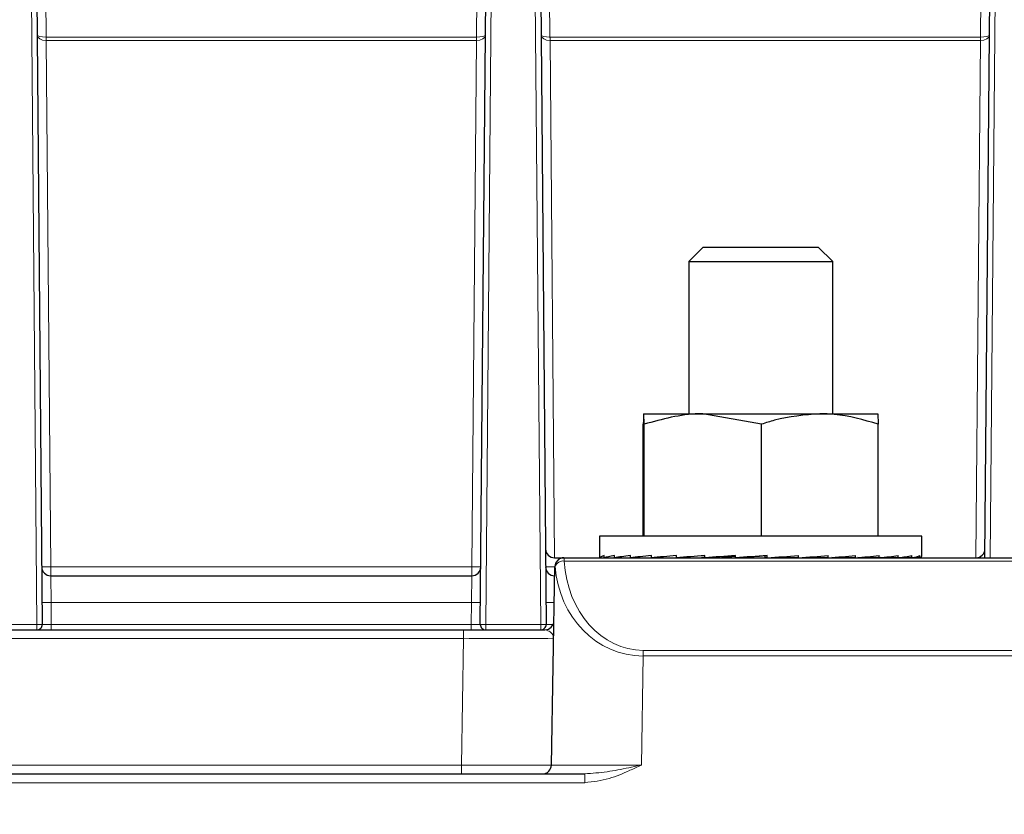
# Paper-space layout 'Blatt3' of a CAD drawing. Header units: millimetres. Extents: x 5 to 418, y 2 to 292.
# Tile 21 of 28: x 253 to 290, y 133 to 162. Entities that reach past the tile are written whole.
import ezdxf

# ---------------------------------------------------------------- set-up
doc = ezdxf.new("R2010")
doc.units = ezdxf.units.MM
doc.layers.add('SLD-0', color=7, linetype='Continuous')
doc.styles.add('SLDTEXTSTYLE1', font='TXT', dxfattribs={"width": 0.605})
doc.dimstyles.new('SLDDIMSTYLE3', dxfattribs={"dimtxt": 3.5, "dimasz": 3.302, "dimexe": 0, "dimexo": 0.0625, "dimgap": 0.875, "dimtad": 1, "dimlfac": 1.5, "dimrnd": 1e-09, "dimzin": 12, "dimdsep": 46, "dimtxsty": 'SLDTEXTSTYLE1', "dimsah": 1, "dimcen": 0.09, "dimadec": 0, "dimazin": 3, "dimtfac": 1, "dimtofl": 0, "dimtmove": 0, "dimatfit": 3, "dimfxl": 1, "dimfrac": 2, "dimtolj": 1, "dimtzin": 12, "dimarcsym": 0})

# ---------------------------------------------------------------- blocks, each defined once
blk = doc.blocks.new('_D_16')
at = {"layer": 'SLD-0', "color": 7}
for p, q in [((135.329, 131.427), (135.329, 266.667)), ((325.329, 131.427), (325.329, 266.667)), ((135.329, 265.667), (325.329, 265.667))]:
    blk.add_line(p, q, dxfattribs=at)
for points in [[(135.329, 265.667), (138.631, 265.159), (138.631, 266.175)], [(325.329, 265.667), (322.027, 266.175), (322.027, 265.159)]]:
    blk.add_solid(points, dxfattribs=at)
at = {"layer": 'SLD-0', "color": 7, "insert": (226.318, 270.178), "char_height": 3.5, "attachment_point": 1, "style": 'SLDTEXTSTYLE1'}
blk.add_mtext('285', dxfattribs=at)

psp = doc.layouts.new('Blatt3')

# ---------------------------------------------------------------- linework, layer by layer
at = {"color": 7, "linetype": 'Continuous', "lineweight": 18}
for p, q in [((253.848, 139.6287), (253.5121, 178.1169)), ((270.8119, 178.1169), (270.476, 139.6287)), ((272.5147, 139.6287), (272.1788, 178.1169)), ((289.4786, 178.1169), (289.1642, 142.0937)), ((254.1608, 164.6889), (254.1897, 161.3764)), ((270.1343, 161.3764), (270.1633, 164.6889)), ((272.8275, 164.6889), (272.8564, 161.3764)), ((288.801, 161.3764), (288.8299, 164.6889)), ((254.1926, 161.3764), (254.1926, 161.2496)), ((254.1926, 161.3764), (270.1314, 161.3764)), ((254.1926, 161.2496), (254.3628, 141.7574)), ((270.1314, 161.2496), (254.1926, 161.2496)), ((269.9613, 141.7574), (270.1314, 161.2496)), ((270.1314, 161.3764), (270.1314, 161.2496)), ((272.8593, 161.3764), (272.8593, 161.2496)), ((272.8593, 161.3764), (288.7981, 161.3764)), ((272.8593, 161.2496), (273.0265, 142.0937)), ((288.7981, 161.2496), (272.8593, 161.2496)), ((288.6309, 142.0937), (288.7981, 161.2496)), ((288.7981, 161.3764), (288.7981, 161.2496)), ((273.3827, 141.9746), (273.3827, 142.0937)), ((309.8483, 141.9746), (273.3827, 141.9746)), ((254.3628, 141.7574), (254.3628, 141.427)), ((254.3628, 141.7574), (269.9613, 141.7574)), ((269.9613, 141.7574), (269.9613, 141.427)), ((273.0294, 141.7574), (273.036, 141.7574)), ((273.0294, 141.7574), (273.0294, 141.427)), ((254.3628, 141.427), (254.3743, 140.4357)), ((269.9498, 140.4357), (269.9613, 141.427)), ((254.3743, 140.4357), (254.3813, 139.6287)), ((269.9498, 140.4357), (254.3743, 140.4357)), ((269.9427, 139.6287), (269.9498, 140.4357)), ((251.8094, 139.6287), (253.848, 139.6287)), ((253.848, 139.6287), (253.848, 139.427)), ((254.3813, 139.6287), (254.3813, 139.427)), ((254.3813, 139.6287), (269.9427, 139.6287)), ((269.6568, 139.427), (269.6568, 139.0995)), ((269.9427, 139.6287), (269.9427, 139.427)), ((270.476, 139.6287), (272.5147, 139.6287)), ((270.476, 139.6287), (270.476, 139.427)), ((272.5147, 139.6287), (272.5147, 139.427)), ((269.6568, 139.0995), (191.0006, 139.0995)), ((269.5752, 134.4212), (269.6568, 139.0995)), ((276.3113, 138.4577), (276.3113, 138.6661)), ((276.3113, 138.6661), (306.9197, 138.6661)), ((276.3113, 138.4577), (276.2408, 134.4212)), ((306.9197, 138.4577), (276.3113, 138.4577)), ((191.0822, 134.4212), (269.5752, 134.4212)), ((269.5752, 134.4212), (269.5752, 134.0937)), ((274.1492, 134.0937), (274.1492, 133.7661)), ((274.1492, 133.7661), (186.5082, 133.7661))]:
    psp.add_line(p, q, dxfattribs=at)
at = {"color": 7, "linetype": 'Continuous', "lineweight": 25}
for p, q in [((253.7121, 178.1169), (254.048, 139.6287)), ((270.276, 139.6287), (270.6119, 178.1169)), ((272.3788, 178.1169), (272.7147, 139.6287)), ((288.9642, 142.0937), (289.2786, 178.1169)), ((278.5287, 153.5937), (277.9954, 153.0603)), ((278.5287, 153.5937), (279.797, 153.5937)), ((279.797, 153.5937), (282.7954, 153.5937)), ((283.3287, 153.0603), (282.7954, 153.5937)), ((277.9954, 153.0603), (277.9954, 147.427)), ((277.9954, 153.0603), (279.5807, 153.0603)), ((279.5807, 153.0603), (283.3287, 153.0603)), ((283.3287, 147.427), (283.3287, 153.0603)), ((276.3456, 147.04), (276.3288, 147.427)), ((276.3288, 147.427), (278.5207, 147.427)), ((280.6957, 147.04), (278.5207, 147.427)), ((278.5207, 147.427), (282.8539, 147.427)), ((282.8539, 147.427), (284.9953, 147.427)), ((276.3119, 142.8937), (276.3119, 147.04)), ((276.3456, 142.8937), (276.3456, 147.04)), ((280.6957, 142.8937), (280.6957, 147.04)), ((285.0121, 142.8937), (285.0121, 147.04)), ((274.6954, 142.8937), (274.6954, 142.1576)), ((286.6287, 142.8937), (274.6954, 142.8937)), ((286.6287, 142.1576), (286.6287, 142.8937)), ((273.0236, 142.0937), (273.3695, 142.0937)), ((273.3695, 142.0937), (273.3827, 142.0937)), ((273.3827, 142.0937), (309.8483, 142.0937)), ((274.7, 142.0937), (274.7, 142.1737)), ((274.7, 142.0937), (274.8605, 142.0947)), ((274.7686, 142.0937), (274.8605, 142.0943)), ((274.8605, 142.0937), (274.8605, 142.1737)), ((274.8605, 142.0937), (275.2439, 142.0963)), ((275.0638, 142.0937), (275.2439, 142.0949)), ((275.2439, 142.0937), (275.2439, 142.1737)), ((275.2439, 142.0937), (275.8355, 142.098)), ((275.574, 142.0937), (275.8355, 142.0957)), ((275.8355, 142.0937), (275.8355, 142.1737)), ((275.8355, 142.0937), (276.6127, 142.1001)), ((276.2798, 142.0937), (276.4714, 142.0954)), ((276.4714, 142.0989), (276.4714, 142.0937)), ((276.6127, 142.0937), (276.6127, 142.1737)), ((276.6127, 142.0937), (277.5454, 142.1029)), ((277.5454, 142.0937), (277.5454, 142.1737)), ((277.5454, 142.0937), (278.4731, 142.1056)), ((278.5979, 142.0937), (278.5979, 142.1737)), ((278.5979, 142.0937), (279.2123, 142.1056)), ((279.7297, 142.0937), (279.7297, 142.1737)), ((279.7297, 142.0937), (280.0072, 142.1056)), ((280.8273, 142.1618), (280.8974, 142.1737)), ((280.8273, 142.1056), (280.8273, 142.1618)), ((280.8974, 142.0937), (280.8273, 142.1056)), ((280.8974, 142.0937), (280.8974, 142.1737)), ((281.6411, 142.1056), (281.6411, 142.1448)), ((282.056, 142.0937), (281.6411, 142.1056)), ((282.056, 142.0937), (282.056, 142.1737)), ((282.4172, 142.1056), (282.4172, 142.1192)), ((283.161, 142.0937), (282.4172, 142.1056)), ((283.161, 142.0937), (283.161, 142.1737)), ((284.17, 142.0937), (283.2935, 142.1037)), ((284.17, 142.0937), (284.17, 142.1737)), ((285.0442, 142.0937), (284.255, 142.1009)), ((284.8527, 142.0937), (284.8527, 142.0954)), ((285.0442, 142.0937), (285.0442, 142.1737)), ((285.4885, 142.0937), (285.078, 142.0971)), ((285.75, 142.0937), (285.0952, 142.0988)), ((285.4885, 142.0937), (285.4885, 142.0957)), ((285.75, 142.0937), (285.75, 142.1737)), ((286.0801, 142.0937), (285.7676, 142.096)), ((286.2603, 142.0937), (285.7764, 142.0971)), ((286.0801, 142.0937), (286.0801, 142.0949)), ((286.2603, 142.0937), (286.2603, 142.1737)), ((286.4636, 142.0937), (286.2671, 142.095)), ((286.5554, 142.0937), (286.2701, 142.0956)), ((286.4636, 142.0937), (286.4636, 142.0943)), ((286.5554, 142.0937), (286.5554, 142.1737)), ((286.624, 142.0937), (286.5564, 142.0941)), ((286.624, 142.0937), (286.624, 142.1415)), ((272.908, 134.4212), (273.0362, 141.7661)), ((254.3628, 141.427), (269.9613, 141.427)), ((191.0006, 139.427), (269.6568, 139.427)), ((269.6568, 139.427), (272.6678, 139.427)), ((186.5082, 134.0937), (274.1492, 134.0937))]:
    psp.add_line(p, q, dxfattribs=at)
at = {"color": 7, "linetype": 'Continuous', "lineweight": 18}
for centre, radius, start, end in [((225.7664, 161.0649), 28.425, 0.3722, 0.6278), ((298.5577, 161.0649), 28.425, 179.3722, 179.6278), ((244.433, 161.0649), 28.425, 0.3722, 0.6278), ((317.2243, 161.0649), 28.425, 179.3722, 179.6278), ((273.3834, 141.7611), 0.3326, 90.12341, 179.03996), ((273.3519, 141.655), 0.3211, 84.49971, 159.64671), ((254.1961, 151.3073), 9.5514, 269.0002, 270.9998), ((270.1279, 151.3073), 9.5514, 269.0002, 270.9998), ((272.8628, 151.3073), 9.5514, 269.0002, 270.9998), ((254.2076, 149.9856), 9.5514, 269.0002, 270.9998), ((270.1164, 149.9856), 9.5514, 269.0002, 270.9998), ((272.8672, 149.4361), 9.0018, 268.98435, 270.92782), ((253.948, 133.8988), 5.7308, 89.0002, 90.9998), ((270.376, 133.8988), 5.7308, 89.0002, 90.9998), ((272.6147, 133.8988), 5.7308, 89.0002, 90.9998), ((271.3232, -338.4743), 477.5766, 89.800077, 90.199923)]:
    psp.add_arc(centre, radius, start, end, dxfattribs=at)
at = {"color": 7, "linetype": 'Continuous', "lineweight": 25}
for centre, radius, start, end in [((273.0236, 142.427), 0.3333, 180.5, 270), ((288.6338, 142.427), 0.3333, 270, 359.5), ((273.3695, 141.7603), 0.3333, 90, 179), ((254.3628, 141.7603), 0.3333, 180.5, 270), ((269.9613, 141.7603), 0.3333, 270, 359.5), ((273.0294, 141.7603), 0.3333, 180.5, 270), ((272.6678, 139.7603), 0.3333, 270, 359), ((253.848, 139.627), 0.2, 270, 0.5), ((270.476, 139.627), 0.2, 179.5, 270), ((272.5147, 139.627), 0.2, 270, 0.5), ((272.5747, 134.427), 0.3333, 270, 359)]:
    psp.add_arc(centre, radius, start, end, dxfattribs=at)
at = {"color": 7, "linetype": 'Continuous', "lineweight": 18}
for centre, major_axis, ratio, start_param, end_param in [((254.191, 161.4439), (0.3333, 0.0029), 0.5831464, 3.1415927, 4.7067796), ((254.191, 161.4439), (0.3333, 0.0029), 0.2027182, 3.1415927, 4.7067796), ((254.1983, 160.7341), (-0.0182, 0.6421), 0.8301663, 6.2596996, 6.2652328), ((254.1983, 160.6055), (-0.0089, 0.644), 0.5174996, 6.2732883, 6.2788215), ((270.1257, 160.7341), (0.0182, 0.6421), 0.8301663, 0.0179526, 0.0234857), ((270.1257, 160.6055), (0.0089, 0.644), 0.5174996, 0.0043638, 0.009897), ((270.1331, 161.4439), (0.3333, -0.0029), 0.5831464, 4.7179983, 6.2831853), ((270.1331, 161.4439), (0.3333, -0.0029), 0.2027182, 4.7179983, 6.2831853), ((272.8576, 161.4439), (0.3333, 0.0029), 0.5831464, 3.1415927, 4.7067796), ((272.8576, 161.4439), (0.3333, 0.0029), 0.2027182, 3.1415927, 4.7067796), ((272.865, 160.7341), (-0.0182, 0.6421), 0.8301663, 6.2596996, 6.2652328), ((272.865, 160.6055), (-0.0089, 0.644), 0.5174996, 6.2732883, 6.2788215), ((288.7924, 160.7341), (0.0182, 0.6421), 0.8301663, 0.0179526, 0.0234857), ((288.7924, 160.6055), (0.0089, 0.644), 0.5174996, 0.0043638, 0.009897), ((288.7997, 161.4439), (0.3333, -0.0029), 0.5831464, 4.7179983, 6.2831853), ((288.7997, 161.4439), (0.3333, -0.0029), 0.2027182, 4.7179983, 6.2831853), ((276.3759, 142.3179), (0.1984, 3.6481), 0.8208541, 1.7095595, 3.186206), ((276.3699, 141.7603), (3.3337, -0.0058), 0.0017445, 3.0477199, 3.1415652), ((276.3759, 142.1036), (0.3577, 3.6313), 0.9129296, 1.7530363, 3.2296827), ((254.3814, 139.627), (0.3334, -0.0017), 0.0052347, 1.5709456, 3.1416657), ((269.9427, 139.627), (0.3334, 0.0017), 0.0052347, 6.2831122, 7.8538324), ((273.048, 139.627), (0.3334, -0.0017), 0.0052347, 1.7941747, 3.1416657), ((269.5742, 134.427), (3.3337, -0.0058), 0.0017445, 4.7126662, 6.2831579), ((276.2419, 134.427), (3.3339, 0.0058), 0.0017443, 3.1415592, 4.7120509)]:
    psp.add_ellipse(centre, major_axis=major_axis, ratio=ratio, start_param=start_param, end_param=end_param, dxfattribs=at)
at = {"color": 7, "linetype": 'Continuous', "lineweight": 25}
for major_axis, ratio, start_param, end_param in [((5.9667, -0.0241), 0.0682763, 3.1024121, 3.141868), ((5.9667, 0.0562), 0.0677425, 2.9051486, 3.1014981), ((5.9667, 0.1343), 0.0645835, 2.7079836, 2.9043331), ((5.9667, 0.2071), 0.0589298, 2.5110423, 2.7073918), ((5.9667, 0.2718), 0.051012, 2.3144145, 2.510764), ((5.9667, 0.326), 0.0411476, 2.118141, 2.3144905), ((5.9667, 0.3675), 0.0297242, 1.9222085, 2.1185581), ((4.1907, 0.2581), 0.0297242, 2.0839858, 2.1185581), ((5.9667, 0.395), 0.0171816, 1.7265525, 1.922902), ((4.1907, 0.2774), 0.0171816, 1.7940057, 1.922902), ((5.9667, 0.4074), 0.0039952, 1.5310676, 1.7274172), ((4.1907, 0.2861), 0.0039952, 1.5310676, 1.7274172), ((5.9667, 0.4043), 0.0093407, 4.751212, 4.9475616), ((5.9667, 0.3857), 0.0223271, 4.946751, 5.1431006), ((5.9667, 0.3525), 0.0344754, 5.1425075, 5.338857), ((5.9667, 0.3056), 0.0453226, 5.338572, 5.5349215), ((5.9667, 0.247), 0.0544476, 5.5349893, 5.7313389), ((5.9667, 0.1787), 0.0614891, 5.731751, 5.9281005), ((5.9667, 0.1034), 0.0661626, 5.9287954, 6.1251449), ((5.9667, 0.0241), 0.0682763, 6.1260164, 6.28291)]:
    psp.add_ellipse((280.662, 142.1337), major_axis=major_axis, ratio=ratio, start_param=start_param, end_param=end_param, dxfattribs=at)
for points, knots in [([(276.3288, 147.427), (276.3284, 147.4266), (276.3227, 147.4211), (276.3171, 147.2236), (276.3119, 147.04)], [0, 0, 0, 0, 0.07021477, 1, 1, 1, 1]), ([(278.5207, 147.427), (278.4691, 147.4266), (277.7346, 147.4211), (277.0148, 147.2236), (276.3456, 147.04)], [0, 0, 0, 0, 0.0702148, 1, 1, 1, 1]), ([(282.8539, 147.427), (282.2874, 147.3798), (281.5566, 147.319), (280.8537, 147.0912), (280.6957, 147.04)], [0, 0, 0, 0, 0.7752989, 1, 1, 1, 1]), ([(285.0121, 147.04), (284.4731, 147.1964), (283.7614, 147.403), (283.0311, 147.4223), (282.8539, 147.427)], [0, 0, 0, 0, 0.75737, 1, 1, 1, 1]), ([(284.9953, 147.427), (284.9957, 147.4266), (285.0013, 147.4211), (285.0069, 147.2236), (285.0121, 147.04)], [0, 0, 0, 0, 0.07021477, 1, 1, 1, 1])]:
    psp.add_open_spline(points, degree=3, knots=knots, dxfattribs=at)
at = {"color": 7, "linetype": 'Continuous', "lineweight": 18}
for points, knots in [([(272.6678, 139.427), (272.7395, 139.4071), (272.8807, 139.368), (272.973, 139.224), (272.9896, 139.1364), (272.9897, 139.1034), (272.9896, 139.1001), (272.9896, 139.0995)], [0, 0, 0, 0, 0.3948771, 0.7777329, 0.9782923, 0.995594, 1, 1, 1, 1]), ([(276.2408, 134.4212), (276.2381, 134.4199), (276.0974, 134.3536), (275.7078, 134.1732), (275.0323, 133.8748), (274.4536, 133.8036), (274.1492, 133.7661)], [0, 0, 0, 0, 0.0040561, 0.2115187, 0.5851182, 1, 1, 1, 1]), ([(274.1492, 134.0937), (274.4228, 134.1135), (274.9616, 134.1527), (275.6453, 134.2966), (276.0666, 134.3842), (276.2225, 134.4173), (276.2377, 134.4205), (276.2408, 134.4212)], [0, 0, 0, 0, 0.3948771, 0.7777329, 0.9782923, 0.995594, 1, 1, 1, 1])]:
    psp.add_open_spline(points, degree=3, knots=knots, dxfattribs=at)

# ---------------------------------------------------------------- dimensions: what is measured, and where the dimension line sits
at = {"layer": 'SLD-0', "color": 7}
dim = psp.add_linear_dim(base=(325.3287, 265.6668), p1=(135.3287, 131.427), p2=(325.3287, 131.427), dimstyle='SLDDIMSTYLE3', dxfattribs=at)
dim.commit()
dim.dimension.update_dxf_attribs({"geometry": '_D_16', "text_midpoint": (230.3287, 265.6668), "dimtype": 160})

doc.saveas('drawing.dxf')
